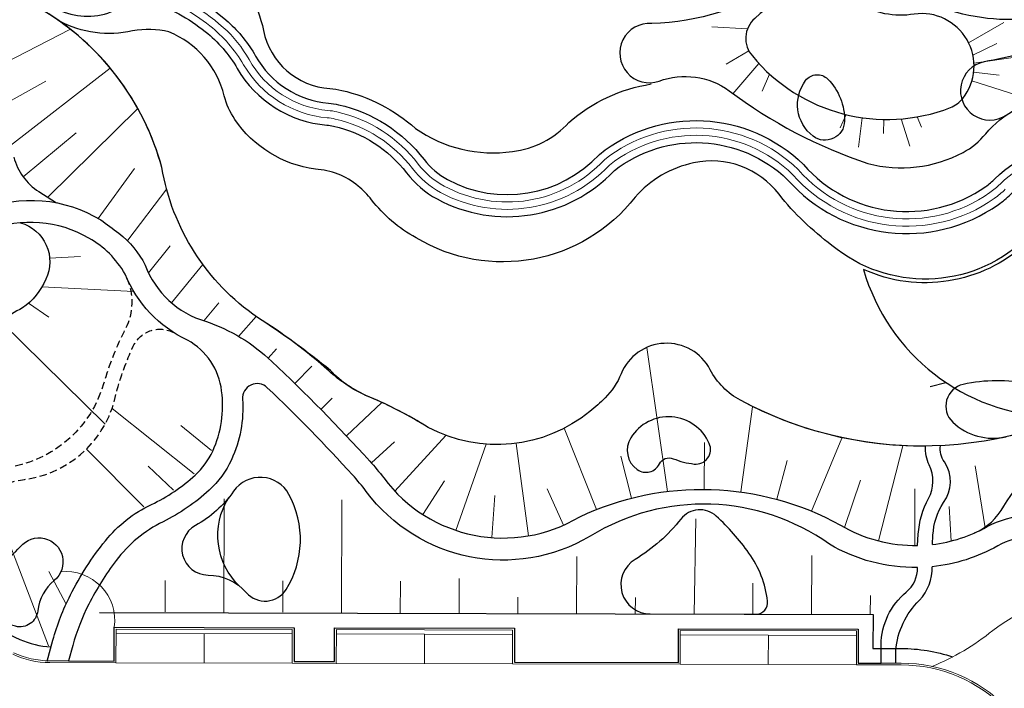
# Model space of a CAD drawing. Header units: metres. Extents: x 150385 to 171486, y 478588 to 485023.
# Tile 71 of 256: x 151762 to 151829, y 483291 to 483336. Entities that reach past the tile are written whole.
import ezdxf

# ---------------------------------------------------------------- set-up
doc = ezdxf.new("R2010")
doc.units = ezdxf.units.M
doc.linetypes.add('DASHED', pattern=[0.75, 0.5, -0.25])
doc.layers.add('N-GV-VH-MATERIAALGRENS-G', color=7, linetype='Continuous', lineweight=25)
doc.layers.add('N-WE-VH-KANTOPSLUITING_ACHTERKANTBAND TERRAS-G', color=7, linetype='Continuous', lineweight=5)
for name, color, linetype, lineweight, true_color in [('N-WA-GW-TALUDARCERING-S', 7, 'Continuous', 15, 0x898989), ('N-WE-GW-CUNET_INSTEEK-G', 7, 'Continuous', 13, 0x898989), ('N-WE-GW-GRONDWERKLIJN-G', 7, 'Continuous', 30, 0x4d4d4d)]:
    doc.layers.add(name, color=color, linetype=linetype, lineweight=lineweight, true_color=true_color)
doc.layers.add('N-WE-IE-MEUBILAIR_WEGMEUBILAIR_PAAL-G', color=7, linetype='FENCELINE1')
doc.linetypes.add('FENCELINE1', pattern='A,6.35,-2.54,[133,ltypeshp.shx,S=2.54,R=0,X=-2.54,Y=0],-2.54,25.4', length=36.83)

msp = doc.modelspace()

# ---------------------------------------------------------------- linework, layer by layer
at = {"layer": 'N-GV-VH-MATERIAALGRENS-G', "color": 7, "flags": 128}
for points in [[(151765.149, 483340.97, -0.129521), (151769.36, 483339.539, 0.072446), (151770.664, 483338.925, -0.108134), (151776.102, 483335.873, -0.083258), (151777.969, 483333.555, 0.2481), (151782.943, 483330.348, -0.034381), (151783.622, 483330.242, -0.175183), (151789.444, 483326.506, 0.105999), (151791.039, 483325.145, 0.342153), (151801.38, 483326.86, -0.378944), (151815.277, 483326.166, 0.38414), (151827.677, 483324.668, 0.041414), (151828.311, 483325.199, -0.213762), (151834.564, 483327.536, 0.058152), (151835.721, 483327.597, 0.537359), (151840.129, 483337.581, -0.042097), (151839.736, 483338.324, -0.249359), (151840.374, 483345.663, -0.05696), (151841.096, 483346.539, 0.224455), (151842.999, 483351.575, -0.034021), (151842.991, 483352.255, -0.160304), (151846.784, 483361.927, -0.160304)], [(151765.567, 483341.847, -0.196729), (151775.637, 483339.902, -0.182413), (151778.509, 483335.292, 0.337159), (151783.029, 483331.345, -0.034381), (151783.844, 483331.218, -0.126488), (151788.855, 483328.627, 0.191137), (151795.456, 483327.056, 0.183941), (151799.303, 483329.038, -0.139624), (151804.898, 483331.651)], [(151834.082, 483337.103, -0.139112), (151827.808, 483336.12, -0.131258), (151821.508, 483338.54, 0.316557), (151813.823, 483338.523, -0.137131), (151804.944, 483335.767, 1.230088), (151805.444, 483331.846, -0.249833), (151810.22, 483331.192, 0.080915), (151819.649, 483326.24, 0.188827), (151826.138, 483326.989, 0.100953), (151827.68, 483328.26, -0.218014), (151832.347, 483330.579, 0.087598), (151835.987, 483330.777, 0.53166), (151837.142, 483336.539, 0.335805), (151834.082, 483337.103)], [(151822.813, 483336.41, -0.190426), (151818.964, 483337.198, 0.322245), (151811.957, 483336.112, 0.416875), (151811.792, 483333.557, 0.323288), (151825.271, 483330.043, 0.134391), (151826.12, 483330.672, 0.676074), (151822.813, 483336.41, 0.405945)], [(151764.719, 483336.622, 0.203257), (151768.346, 483336.642, -0.231893), (151772.742, 483336.425, -0.041604), (151774.551, 483335.219, -0.09307), (151776.726, 483332.708, 0.243731), (151782.814, 483328.854, -0.034381), (151783.289, 483328.78, -0.175183), (151788.253, 483325.594, 0.105999), (151790.327, 483323.825, 0.338798), (151802.397, 483325.753, -0.373923), (151814.189, 483325.132, 0.382444), (151828.54, 483323.442, 0.041414), (151829.365, 483324.131, -0.218338), (151834.585, 483326.03, 0.026914), (151835.122, 483326.016, -0.288445), (151861.368, 483310.461)], [(151858.516, 483314.941, -0.01124), (151856.406, 483316.734, 0.12), (151840.713, 483324.574, 0.144728), (151835.958, 483324.262, 0.059805), (151831.473, 483321.996, -0.041414), (151830.267, 483320.989, -0.375835), (151817.212, 483320.665, -0.064962), (151813.607, 483324.142, 0.291633), (151807.795, 483326.276, 0.166684), (151803.817, 483323.95, -0.38005), (151788.902, 483321.186, -0.105999), (151785.871, 483323.77, 0.048208), (151784.952, 483324.702, 0.160374), (151782.045, 483325.855, -0.213529), (151776.558, 483329.243, -0.088528), (151775.841, 483330.847, 0.23956), (151772.077, 483335.191, 0.111712), (151769.604, 483335.26, -0.179458), (151764.606, 483335.945)], [(151763.783, 483292.364), (151764.174, 483293.787, -0.050437), (151765.365, 483296.865, -0.051803), (151767.749, 483300.555, -0.113398), (151770.878, 483303.024, 0.074544), (151773.866, 483305.028, 0.099904), (151775.058, 483306.657, 0.139928), (151775.66, 483310.756, 0.020499), (151775.66, 483310.756, 0.242412), (151773.342, 483314.205, -0.18485), (151769.086, 483318.703, 0.14255), (151766.624, 483321.148, 0.234195), (151759.799, 483321.673, 0.05383)], [(151832.345, 483308.598, 0.483567), (151832.737, 483309.79, 0.196723), (151830.65, 483311.216, 0.107816), (151826.145, 483311.198, 0.600385), (151825.434, 483308.637, 0.250296), (151829.067, 483307.633)], [(151824.049, 483300.304), (151824.087, 483300.946, -0.128748), (151824.804, 483303.153, 0.322515), (151824.865, 483305.927, -0.175), (151824.593, 483307.029, -0.175)], [(151776.908, 483297.443, -0.359589), (151776.146, 483303.489, 5.24)], [(151820.552, 483292.23), (151820.561, 483293.473, -0.222158), (151822.272, 483297.065, 0.230742), (151823.035, 483298.735, -0.817857)], [(151821.552, 483292.223), (151821.56, 483293.105, -0.179936), (151823.168, 483296.505, 0.195683), (151824.033, 483298.793, 0.230742)]]:
    msp.add_lwpolyline(points, format="xyb", dxfattribs=at)
at = {"layer": 'N-GV-VH-MATERIAALGRENS-G', "color": 7}
for points in [[(151771.591, 483325.965, 0.186485), (151763.896, 483336.422)], [(151761.506, 483326.677, 0.188629), (151763.225, 483324.323)], [(151778.103, 483315.766, -0.202967), (151771.591, 483325.965)], [(151759.279, 483323.081, -0.236089), (151767.434, 483322.396, -0.003134)], [(151765.239, 483292.379), (151763.783, 483292.364), (151764.174, 483293.787, -0.050437), (151765.365, 483296.865, -0.051803), (151767.749, 483300.555, -0.113398), (151770.878, 483303.024, 0.074544), (151773.866, 483305.028, 0.099904), (151775.058, 483306.657, 0.139928), (151775.66, 483310.756, 0.242412), (151773.342, 483314.205, -0.18485), (151769.086, 483318.703, 0.14255), (151766.624, 483321.148, 0.234195), (151759.799, 483321.673, 0.05383)], [(151767.434, 483322.396, -0.003134), (151768.657, 483321.494)], [(151768.657, 483321.494, -0.113831), (151770.458, 483319.313)], [(151770.458, 483319.313, 0.235428), (151774.57, 483315.495)], [(151774.57, 483315.495, -0.111303), (151779.071, 483312.762)], [(151783.067, 483312.15, 0.026479), (151778.103, 483315.766)], [(151808.922, 483312.204, 0.638301), (151802.857, 483311.918)], [(151779.071, 483312.762, -0.019626), (151785.745, 483305.984)], [(151824.049, 483300.304, 0.098967), (151827.773, 483301.519, -0.229207), (151833.211, 483301.768, 0.410242), (151840.164, 483304.496, -0.307167), (151848.798, 483309.316, 0.268547), (151855.203, 483311.73, 0.035552), (151855.924, 483312.768), (151857.177, 483311.941, -0.034002), (151856.367, 483310.784, -0.249317), (151849.153, 483307.759, -0.03958), (151848.374, 483307.893, 0.392423), (151841.619, 483304.219, -0.065676), (151841.043, 483303.044, -0.125885), (151837.764, 483300.091, -0.258186), (151832.723, 483300.193), (151832.723, 483300.193, 0.273296), (151828.498, 483300.205, -0.102929), (151824.033, 483298.793, -0.09563)], [(151785.704, 483310.351, -0.111728), (151783.067, 483312.15)], [(151810.982, 483310.119, -0.149826), (151808.922, 483312.204)], [(151802.857, 483311.918, -0.099401), (151801.769, 483310.277)], [(151778.773, 483310.978, 0.684967), (151777.085, 483310.185)], [(151784.579, 483305.036, 0.017353), (151778.773, 483310.978)], [(151777.085, 483310.185, -0.126144), (151776.328, 483306.07)], [(151789.721, 483308.271, 0.039592), (151785.704, 483310.351)], [(151801.769, 483310.277, -0.035183), (151800.725, 483309.367)], [(151823.588, 483307, -0.126466), (151810.982, 483310.119)], [(151800.725, 483309.367, -0.303978), (151789.721, 483308.271)], [(151823.043, 483300.236), (151823.089, 483301.006, -0.10989), (151823.785, 483303.441, 0.242677), (151823.835, 483305.72, -0.131241), (151823.588, 483307)], [(151776.328, 483306.07, -0.099904), (151774.809, 483303.994)], [(151785.745, 483305.984, -0.024914), (151786.694, 483304.83)], [(151785.51, 483303.909, 0.024374), (151784.579, 483305.036)], [(151786.694, 483304.83, 0.385969), (151800.04, 483302.19)], [(151774.809, 483303.994, -0.070507), (151771.673, 483301.853)], [(151800.745, 483300.864, -0.383198), (151785.51, 483303.909)], [(151800.04, 483302.19, -0.241187), (151817.784, 483301.626)], [(151817.04, 483300.323, 0.300613), (151800.745, 483300.864)], [(151771.673, 483301.853, 0.116976), (151768.472, 483299.205)], [(151817.784, 483301.626, 0.138712), (151823.043, 483300.236)], [(151823.035, 483298.735, -0.137438), (151817.04, 483300.323)], [(151768.472, 483299.205, 0.044238), (151766.613, 483296.231)], [(151822.272, 483297.065, 0.230742), (151823.035, 483298.735)], [(151820.561, 483293.473, -0.222158), (151822.272, 483297.065)], [(151766.613, 483296.231, 0.050437), (151765.524, 483293.416)]]:
    msp.add_lwpolyline(points, format="xyb", dxfattribs=at)
at = {"layer": 'N-GV-VH-MATERIAALGRENS-G', "color": 7, "flags": 128}
for points in [[(151829.072, 483329.529, -0.140063), (151832.347, 483330.579, 0.087598), (151835.987, 483330.777, 0.091328), (151837.062, 483331.479, 0.382722), (151837.169, 483332.81, 0.308714), (151832.531, 483334.35, -0.02076), (151827.573, 483333.154, 1.218951)], [(151816.927, 483331.987, -0.20384), (151818.067, 483329.118, -0.613432), (151815.933, 483328.096, -0.412319), (151815.419, 483331.886, -0.456677)], [(151808.863, 483307.173, 0.604781), (151803.515, 483307.57, 0.398944), (151803.96, 483305.401, 0.459069), (151805.465, 483305.787, -0.391812), (151806.399, 483306.144, 0.067267), (151807.833, 483305.782, 0.576772)], [(151774.734, 483298.222, -0.213493), (151777.347, 483297.022, 0.502599), (151780.046, 483297.239, 0.270292), (151780.247, 483303.712, 0.556798), (151776.479, 483303.93, -0.113832), (151773.881, 483301.597, 0.770862)], [(151812.832, 483296.452, 0.124483), (151811.559, 483299.72, 0.052684), (151809.338, 483302.232, 0.435615), (151806.931, 483302.038, -0.089848), (151803.809, 483299.284, 0.758366), (151804.838, 483295.572), (151812.036, 483295.553, 0.451694)], [(151759.712, 483298.65, -0.049399), (151760.369, 483298.994, 0.125129), (151761.962, 483300.162, -1.099939), (151764.268, 483297.86, 0.193879), (151763.146, 483295.789, -0.450771), (151761.635, 483294.732, -0.109252), (151759.579, 483295.736, -0.510678)]]:
    msp.add_lwpolyline(points, format="xyb", close=True, dxfattribs=at)
at = {"layer": 'N-GV-VH-MATERIAALGRENS-G', "color": 7}
for points in [[(151763.225, 483324.323), (151764.414, 483323.566)], [(151768.349, 483292.371), (151768.355, 483294.671)], [(151768.355, 483294.671), (151780.595, 483294.638)], [(151780.595, 483294.638), (151780.589, 483292.338)], [(151783.349, 483292.33), (151783.355, 483294.63)], [(151783.355, 483294.63), (151795.595, 483294.597)], [(151795.595, 483294.597), (151795.589, 483292.297)], [(151806.758, 483292.267), (151806.764, 483294.567)], [(151806.764, 483294.567), (151819.004, 483294.534)], [(151819.004, 483294.534), (151818.998, 483292.234)], [(151765.524, 483293.416), (151765.239, 483292.379)], [(151820.552, 483292.23), (151820.561, 483293.473)], [(151765.239, 483292.379), (151768.349, 483292.371)], [(151780.589, 483292.338), (151783.349, 483292.33)], [(151795.589, 483292.297), (151806.758, 483292.267)], [(151818.998, 483292.234), (151820.552, 483292.23)]]:
    msp.add_lwpolyline(points, dxfattribs=at)
for points in [[(151807.833, 483305.782, 0.576772), (151808.863, 483307.173, 0.604781), (151803.515, 483307.57, 0.398944), (151803.96, 483305.401, 0.459069), (151805.465, 483305.787, -0.391812), (151806.399, 483306.144, 0.067267)], [(151780.247, 483303.712, 0.556798), (151776.479, 483303.93, -0.113832), (151773.881, 483301.597, 0.770862), (151774.734, 483298.222, -0.213493), (151777.347, 483297.022, 0.502599), (151780.046, 483297.239, 0.270292)], [(151811.559, 483299.72, 0.052684), (151809.338, 483302.232, 0.435615), (151806.931, 483302.038, -0.089848), (151803.809, 483299.284, 0.758366), (151804.838, 483295.572), (151812.036, 483295.553, 0.451694), (151812.832, 483296.452, 0.124483)]]:
    msp.add_lwpolyline(points, format="xyb", close=True, dxfattribs=at)
at = {"layer": 'N-GV-VH-MATERIAALGRENS-G', "color": 7, "lineweight": 13}
msp.add_arc((151765.07, 483295.138), 3.318, 351.90072, 96.20566, dxfattribs=at)
at = {"layer": 'N-WA-GW-TALUDARCERING-S', "color": 7, "flags": 128}
for points in [[(151811.458, 483335.399), (151809.024, 483335.552)], [(151826.514, 483334.456), (151828.919, 483335.846)], [(151759.444, 483332.343), (151765.339, 483335.361)], [(151826.804, 483333.623), (151828.425, 483334.418)], [(151811.554, 483333.899), (151810.011, 483333.011)], [(151826.878, 483333.059), (151830.018, 483333.53)], [(151761.296, 483327.473), (151768.073, 483332.718)], [(151812.241, 483333.045), (151810.463, 483330.978)], [(151812.965, 483332.328), (151812.452, 483331.152)], [(151826.858, 483332.459), (151828.605, 483332.247)], [(151760.53, 483330.097), (151763.701, 483331.854)], [(151826.739, 483331.875), (151830.223, 483330.753)], [(151763.819, 483323.945), (151769.956, 483329.983)], [(151818.184, 483329.566), (151817.774, 483328.67)], [(151823.002, 483329.413), (151823.301, 483328.703)], [(151819.272, 483329.358), (151819.018, 483327.35)], [(151820.746, 483329.239), (151820.728, 483328.29)], [(151821.922, 483329.275), (151822.508, 483327.429)], [(151762.144, 483325.338), (151765.765, 483328.322)], [(151767.258, 483322.501), (151769.733, 483325.896)], [(151769.277, 483321.028), (151771.921, 483324.52)], [(151770.692, 483318.787), (151772.151, 483320.634)], [(151763.933, 483319.801), (151766.045, 483319.911)], [(151772.239, 483316.764), (151774.374, 483319.354)], [(151763.425, 483317.847), (151769.683, 483317.524)], [(151762.51, 483316.726), (151763.903, 483315.778)], [(151774.441, 483315.538), (151775.477, 483316.744)], [(151760.704, 483315.425), (151767.727, 483308.492)], [(151776.815, 483314.473), (151778.021, 483315.82)], [(151778.835, 483312.982), (151779.39, 483313.613)], [(151806.017, 483303.916), (151804.617, 483313.721)], [(151780.645, 483311.257), (151781.8, 483312.444)], [(151782.418, 483309.495), (151783.191, 483310.257)], [(151784.155, 483307.697), (151786.561, 483309.973)], [(151773.798, 483305.102), (151768.207, 483309.57)], [(151811.003, 483303.878), (151811.798, 483309.682)], [(151774.967, 483306.699), (151772.875, 483308.405)], [(151801.185, 483302.687), (151798.984, 483308.216)], [(151785.854, 483305.863), (151787.423, 483307.287)], [(151787.442, 483303.936), (151790.919, 483307.729)], [(151808.511, 483304.057), (151808.536, 483307.253)], [(151815.816, 483302.574), (151817.877, 483307.548)], [(151770.368, 483302.876), (151766.459, 483306.803)], [(151791.609, 483301.265), (151793.665, 483307.125)], [(151796.544, 483300.889), (151795.71, 483307.184)], [(151820.375, 483300.551), (151822.041, 483307.008)], [(151803.561, 483303.457), (151802.836, 483306.308)], [(151813.452, 483303.381), (151814.168, 483306.027)], [(151772.391, 483303.998), (151770.66, 483305.638)], [(151827.645, 483301.448), (151826.963, 483305.664)], [(151789.359, 483302.342), (151790.83, 483304.638)], [(151818.057, 483301.47), (151819.164, 483304.693)], [(151763.88, 483293.395), (151759.783, 483304.046)], [(151798.93, 483301.613), (151797.826, 483304.1)], [(151822.848, 483300.234), (151822.857, 483304.083)], [(151775.844, 483303.42), (151775.823, 483295.651)], [(151783.844, 483303.336), (151783.823, 483295.629)], [(151794.053, 483300.771), (151794.271, 483303.631)], [(151825.323, 483300.539), (151825.186, 483302.881)], [(151807.947, 483302.051), (151807.823, 483295.564)], [(151799.834, 483299.478), (151799.823, 483295.586)], [(151815.834, 483299.55), (151815.823, 483295.543)], [(151765.067, 483296.247), (151763.889, 483298.469)], [(151791.83, 483297.977), (151791.823, 483295.608)], [(151771.829, 483297.849), (151771.823, 483295.724)], [(151779.829, 483297.827), (151779.823, 483295.702)], [(151787.829, 483297.805), (151787.823, 483295.593)], [(151811.829, 483297.678), (151811.823, 483295.554)], [(151795.826, 483296.721), (151795.823, 483295.597)], [(151803.826, 483296.7), (151803.823, 483295.575)], [(151819.827, 483296.824), (151819.823, 483295.532)]]:
    msp.add_lwpolyline(points, dxfattribs=at)
msp.add_lwpolyline([(151834.554, 483296.573, 0.176107), (151828.156, 483294.444, -0.073646), (151824.021, 483292.001, -7.626728)], format="xyb", dxfattribs=at)
at = {"layer": 'N-WE-GW-CUNET_INSTEEK-G', "color": 7, "flags": 128}
for points in [[(151765.114, 483340.471, -0.129521), (151769.084, 483339.123, 0.072446), (151770.518, 483338.446, -0.108134), (151775.77, 483335.5, -0.083258), (151777.533, 483333.31, 0.2481), (151782.9, 483329.85, -0.034381), (151783.511, 483329.755, -0.175183), (151789.047, 483326.202, 0.105999), (151790.802, 483324.705, 0.340971), (151801.72, 483326.493, -0.377351), (151814.914, 483325.822, 0.383546), (151827.965, 483324.26, 0.041414), (151828.663, 483324.843, -0.213762), (151834.532, 483327.037, 0.058152), (151835.805, 483327.104, 0.537359), (151840.55, 483337.851, -0.042097), (151840.196, 483338.519, -0.249359), (151840.793, 483345.391, -0.05696), (151841.443, 483346.18, 0.224455), (151843.498, 483351.615, -0.034021), (151843.49, 483352.227, -0.135742), (151846.24, 483360.369, -0.135742)], [(151764.911, 483337.083, 0.203257), (151768.148, 483337.101, -0.231893), (151772.984, 483336.863, -0.041604), (151774.862, 483335.611, -0.09307), (151777.157, 483332.96, 0.243731), (151782.857, 483329.352, -0.034381), (151783.4, 483329.267, -0.175183), (151788.65, 483325.898, 0.105999), (151790.564, 483324.265, 0.339856), (151802.06, 483326.123, -0.375682), (151814.551, 483325.477, 0.382982), (151828.253, 483323.851, 0.041414), (151829.014, 483324.487, -0.218338)]]:
    msp.add_lwpolyline(points, format="xyb", dxfattribs=at)
at = {"layer": 'N-WE-GW-GRONDWERKLIJN-G', "color": 7, "flags": 128}
for points in [[(151838.391, 483311.772, -0.284499), (151810.982, 483310.119, -0.149826), (151808.922, 483312.204, 0.638301), (151802.857, 483311.918, -0.099401), (151801.769, 483310.277, -0.035183), (151800.725, 483309.367, -0.303978), (151789.721, 483308.271, 0.041848), (151785.466, 483310.45, -0.070216), (151782.954, 483312.117), (151782.954, 483312.117, 0.042375), (151778.103, 483315.766, -0.202967), (151771.591, 483325.965, 0.195077), (151763.387, 483336.734)], [(151690.715, 483327.247), (151761.913, 483293.845, 0.090131), (151764.047, 483293.325)], [(151761.971, 483322.201, -0.467838), (151763.688, 483318.364, -0.135378), (151762.109, 483316.403, 0.180979), (151759.731, 483314.017, -0.189544), (151757.981, 483312.418, -0.651265), (151756.742, 483313.401, 0.107667), (151758.189, 483316.591, 0.116621), (151757.961, 483318.89, -0.312265), (151758.563, 483321.048, 0.719368)], [(151826.917, 483301.09, 0.174295), (151828.902, 483302.914, -0.432257), (151840.828, 483305.605)], [(151767.358, 483295.673), (151820.006, 483295.532), (151820, 483293.232), (151821.925, 483293.226, -0.079901), (151825.427, 483292.652)]]:
    msp.add_lwpolyline(points, format="xyb", dxfattribs=at)
at = {"layer": 'N-WE-GW-GRONDWERKLIJN-G', "color": 7, "linetype": 'DASHED', "flags": 128}
msp.add_lwpolyline([(151769.195, 483318.451, -0.227876), (151769.111, 483314.986, 0.047356), (151767.621, 483311.23, -0.279349), (151761.515, 483305.62, 0.06214), (151758.916, 483304.752, -0.21895), (151753.902, 483304.676, 0.077001), (151744.438, 483307.214, -0.099432), (151731.411, 483311.338, 0.078856), (151743.02, 483306.384, -0.096674), (151754.921, 483303.096, 0.236045), (151758.34, 483303.295, -0.111598), (151762.527, 483304.769, 0.313003), (151768.498, 483310.653, -0.041125), (151769.645, 483313.796, -0.451016), (151772.517, 483314.657)], format="xyb", dxfattribs=at)
at = {"layer": 'N-WE-IE-MEUBILAIR_WEGMEUBILAIR_PAAL-G', "color": 7, "ltscale": 0.25, "flags": 128}
msp.add_lwpolyline([(151833.068, 483309.146, 0.057333), (151838.249, 483311.977, -0.152906), (151852.517, 483316.249, 0.030608), (151854.287, 483316.446, 0.495192), (151854.497, 483317.878, 0.108185), (151840.658, 483324.33, 0.14475), (151836.044, 483324.028, 0.059525), (151831.631, 483321.801, -0.040372), (151830.424, 483320.794, -0.300524), (151819.358, 483319.027, 0.326098), (151832.254, 483309, 0.104386)], format="xyb", close=True, dxfattribs=at)
msp.add_lwpolyline([(151823.908, 483311.049), (151824.966, 483311.33)], dxfattribs=at)
at = {"layer": 'N-WE-VH-KANTOPSLUITING_ACHTERKANTBAND TERRAS-G', "color": 7, "lineweight": 9, "flags": 128}
for points in [[(151761.437, 483292.831, 0.109423), (151763.97, 483292.263), (151768.468, 483292.25), (151768.475, 483294.55), (151780.475, 483294.518), (151780.468, 483292.218), (151783.468, 483292.21), (151783.475, 483294.51), (151795.475, 483294.478), (151795.468, 483292.178), (151806.877, 483292.147), (151806.883, 483294.447), (151818.883, 483294.415), (151818.877, 483292.115), (151821.922, 483292.106, -0.414209), (151831.895, 483282.079), (151831.751, 483228.811, 0.414214), (151837.735, 483222.795), (151863.853, 483222.725), (151863.84, 483217.925)], [(151761.488, 483292.939, 0.109423), (151763.97, 483292.383), (151768.349, 483292.371), (151768.355, 483294.671), (151780.595, 483294.638), (151780.589, 483292.338), (151783.349, 483292.33), (151783.355, 483294.63), (151795.595, 483294.597), (151795.589, 483292.297), (151806.758, 483292.267), (151806.764, 483294.567), (151819.004, 483294.534), (151818.998, 483292.234), (151821.923, 483292.226, -0.414209), (151832.015, 483282.079), (151831.871, 483228.811, 0.414214), (151837.736, 483222.915), (151863.973, 483222.845), (151863.96, 483217.805)]]:
    msp.add_lwpolyline(points, format="xyb", dxfattribs=at)
for points in [[(151768.474, 483294.25), (151780.474, 483294.218)], [(151774.474, 483294.234), (151774.468, 483292.234)], [(151783.474, 483294.21), (151795.474, 483294.178)], [(151789.474, 483294.194), (151789.468, 483292.194)], [(151806.883, 483294.147), (151818.883, 483294.115)], [(151812.883, 483294.131), (151812.877, 483292.131)], [(151768.468, 483292.25), (151780.468, 483292.218)], [(151783.468, 483292.21), (151795.468, 483292.178)], [(151806.877, 483292.147), (151818.877, 483292.115)]]:
    msp.add_lwpolyline(points, dxfattribs=at)

doc.saveas('drawing.dxf')
